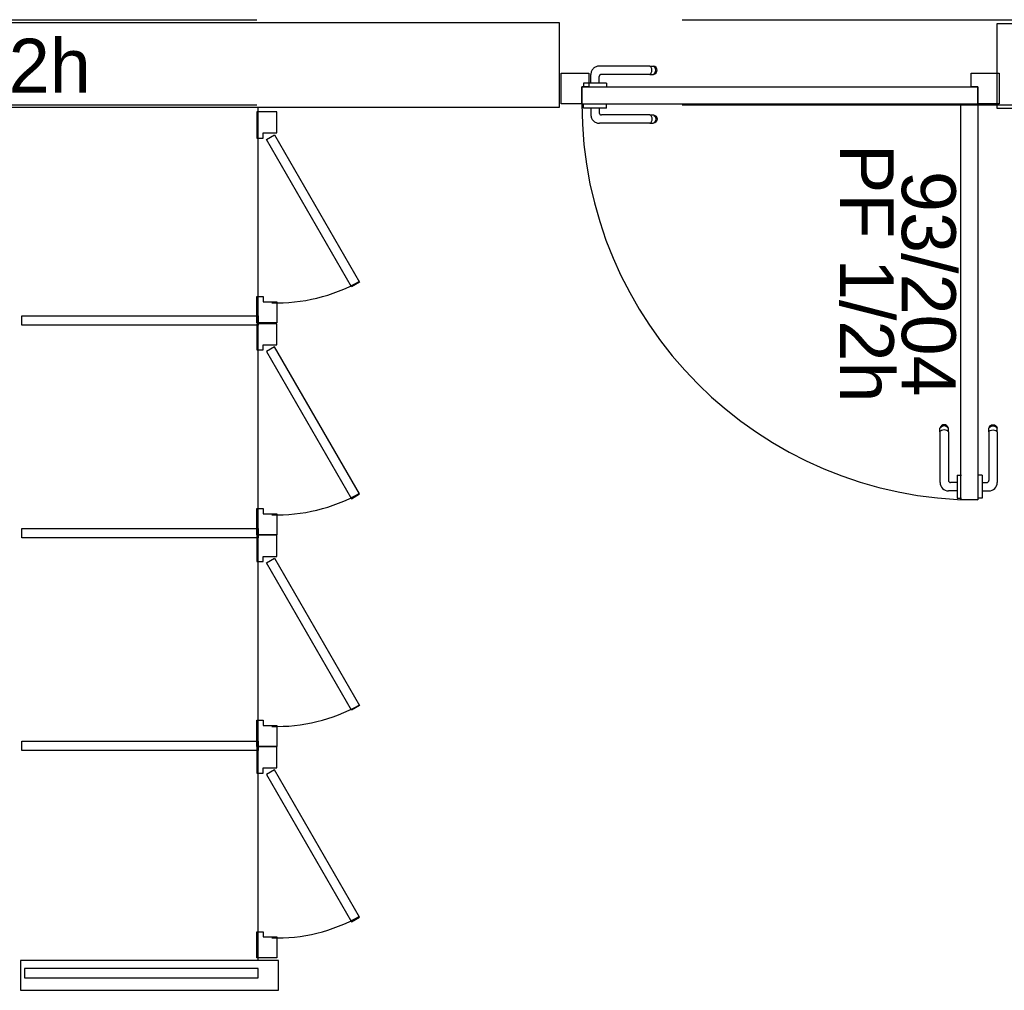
# Model space of a CAD drawing. Header units: millimetres. Extents: x -15 to 127, y -65 to 67.
# Tile 113 of 256: x 37.454 to 37.686, y -50.777 to -50.549. Entities that reach past the tile are written whole.
import ezdxf

# ---------------------------------------------------------------- set-up
doc = ezdxf.new("R2010")
doc.units = ezdxf.units.MM
doc.header["$MEASUREMENT"] = 0
doc.linetypes.add('PC_DASH_2', pattern=[0.125, 0.055556, -0.069444])
doc.linetypes.add('PC_DASH_3', pattern=[0.055556, 0.027778, -0.027778])
doc.layers.add('Calque 5', color=7, linetype='Continuous')
doc.styles.get("Standard").update_dxf_attribs({"font": 'BKANT.TTF'})

# ---------------------------------------------------------------- blocks, each defined once
blk = doc.blocks.new('PD_26719')
at = {"layer": 'Calque 5', "color": 0}
for p, q in [((13.89471, -36.79263), (13.89483, -36.79231)), ((13.89471, -36.79285), (13.89471, -36.79263)), ((13.89471, -36.79347), (13.89471, -36.79285)), ((13.89471, -36.79347), (13.89471, -36.8049)), ((13.89483, -36.79231), (13.89506, -36.79204)), ((13.89483, -36.79256), (13.89506, -36.79232)), ((13.89483, -36.7933), (13.89506, -36.79316)), ((13.89506, -36.79204), (13.89536, -36.79187)), ((13.89506, -36.79232), (13.89536, -36.79216)), ((13.89506, -36.79316), (13.89536, -36.79307)), ((13.89536, -36.79187), (13.8957, -36.79181)), ((13.89536, -36.79216), (13.8957, -36.79211)), ((13.89536, -36.79307), (13.8957, -36.79304)), ((13.8957, -36.79181), (13.89604, -36.79187)), ((13.8957, -36.79211), (13.89604, -36.79216)), ((13.8957, -36.79304), (13.89604, -36.79307)), ((13.89604, -36.79187), (13.89634, -36.79204)), ((13.89604, -36.79216), (13.89634, -36.79232)), ((13.89604, -36.79307), (13.89634, -36.79316)), ((13.89634, -36.79204), (13.89657, -36.79231)), ((13.89634, -36.79232), (13.89657, -36.79256)), ((13.89634, -36.79316), (13.89657, -36.7933)), ((13.89657, -36.79231), (13.89669, -36.79263)), ((13.89669, -36.79285), (13.89669, -36.79263)), ((13.89669, -36.79347), (13.89669, -36.79285)), ((13.89669, -36.79347), (13.89669, -36.80537)), ((13.89217, -36.80368), (13.89216, -36.80368)), ((13.89315, -36.80368), (13.89217, -36.80368)), ((13.89316, -36.80368), (13.89315, -36.80368)), ((13.89316, -36.80368), (13.89316, -36.80384)), ((13.89316, -36.80384), (13.89316, -36.80431)), ((13.89316, -36.80431), (13.89316, -36.80503)), ((13.89316, -36.80503), (13.89316, -36.80591)), ((13.89316, -36.8054), (13.89421, -36.8054)), ((13.89316, -36.80591), (13.89316, -36.80685)), ((13.89316, -36.80685), (13.89316, -36.80773)), ((13.89316, -36.80737), (13.89468, -36.80737)), ((13.89217, -36.80909), (13.89216, -36.80909)), ((13.89315, -36.80909), (13.89217, -36.80909)), ((13.89316, -36.80909), (13.89315, -36.80909)), ((13.89316, -36.80773), (13.89316, -36.80845)), ((13.89316, -36.80845), (13.89316, -36.80892)), ((13.89316, -36.80892), (13.89316, -36.80909))]:
    blk.add_line(p, q, dxfattribs=at)
for centre, radius in [((13.89421, -36.8049), 0.000501), ((13.89468, -36.80537), 0.002)]:
    blk.add_arc(centre, radius, 270, 0, dxfattribs=at)
blk = doc.blocks.new('PD_26720')
at = {"layer": 'Calque 5', "color": 0}
for p, q in [((13.88334, -36.79231), (13.88322, -36.79263)), ((13.88322, -36.79285), (13.88322, -36.79263)), ((13.88322, -36.79347), (13.88322, -36.79285)), ((13.88322, -36.79347), (13.88322, -36.80537)), ((13.88356, -36.79204), (13.88334, -36.79231)), ((13.88356, -36.79232), (13.88334, -36.79256)), ((13.88356, -36.79316), (13.88334, -36.7933)), ((13.88387, -36.79187), (13.88356, -36.79204)), ((13.88387, -36.79216), (13.88356, -36.79232)), ((13.88387, -36.79307), (13.88356, -36.79316)), ((13.88421, -36.79181), (13.88387, -36.79187)), ((13.88421, -36.79211), (13.88387, -36.79216)), ((13.88421, -36.79304), (13.88387, -36.79307)), ((13.88455, -36.79187), (13.88421, -36.79181)), ((13.88455, -36.79216), (13.88421, -36.79211)), ((13.88455, -36.79307), (13.88421, -36.79304)), ((13.88485, -36.79204), (13.88455, -36.79187)), ((13.88485, -36.79232), (13.88455, -36.79216)), ((13.88485, -36.79316), (13.88455, -36.79307)), ((13.88508, -36.79231), (13.88485, -36.79204)), ((13.88508, -36.79256), (13.88485, -36.79232)), ((13.88508, -36.7933), (13.88485, -36.79316)), ((13.88519, -36.79263), (13.88508, -36.79231)), ((13.88519, -36.79285), (13.88519, -36.79263)), ((13.88519, -36.79347), (13.88519, -36.79285)), ((13.88519, -36.79347), (13.88519, -36.8049)), ((13.88726, -36.80368), (13.88726, -36.80384)), ((13.88726, -36.80368), (13.88727, -36.80368)), ((13.88726, -36.80384), (13.88726, -36.80431)), ((13.88726, -36.80431), (13.88726, -36.80503)), ((13.88726, -36.80503), (13.88726, -36.80591)), ((13.88727, -36.80368), (13.88825, -36.80368)), ((13.88825, -36.80368), (13.88826, -36.80368)), ((13.88726, -36.80737), (13.88523, -36.80737)), ((13.88726, -36.8054), (13.8857, -36.8054)), ((13.88726, -36.80591), (13.88726, -36.80685)), ((13.88726, -36.80685), (13.88726, -36.80773)), ((13.88726, -36.80773), (13.88726, -36.80845)), ((13.88726, -36.80845), (13.88726, -36.80892)), ((13.88726, -36.80892), (13.88726, -36.80909)), ((13.88726, -36.80909), (13.88727, -36.80909)), ((13.88727, -36.80909), (13.88825, -36.80909)), ((13.88825, -36.80909), (13.88826, -36.80909))]:
    blk.add_line(p, q, dxfattribs=at)
for centre, radius in [((13.8857, -36.8049), 0.000501), ((13.88523, -36.80537), 0.002)]:
    blk.add_arc(centre, radius, 180, 270, dxfattribs=at)
blk = doc.blocks.new('PD_26718')
at = {"layer": 'Calque 5'}
for name in ['PD_26720', 'PD_26719']:
    blk.add_blockref(name, (0, 0), dxfattribs=at)
blk = doc.blocks.new('PD_26723')
at = {"layer": 'Calque 5', "color": 0, "linetype": 'PC_DASH_3'}
for p, q in [((13.79942, -36.71641), (13.79942, -36.7164)), ((13.79942, -36.71739), (13.79942, -36.71641)), ((13.80483, -36.71641), (13.80483, -36.7164)), ((13.80483, -36.71739), (13.80483, -36.71641)), ((13.79942, -36.7174), (13.79942, -36.71739)), ((13.79958, -36.7174), (13.79942, -36.7174)), ((13.80005, -36.7174), (13.79958, -36.7174)), ((13.80077, -36.7174), (13.80005, -36.7174)), ((13.80165, -36.7174), (13.80077, -36.7174)), ((13.80114, -36.7174), (13.80114, -36.71892)), ((13.80259, -36.7174), (13.80165, -36.7174)), ((13.80348, -36.7174), (13.80259, -36.7174)), ((13.80311, -36.7174), (13.80311, -36.71845)), ((13.8042, -36.7174), (13.80348, -36.7174)), ((13.81504, -36.71895), (13.80361, -36.71895)), ((13.80466, -36.7174), (13.8042, -36.7174)), ((13.80483, -36.7174), (13.80466, -36.7174)), ((13.80483, -36.7174), (13.80483, -36.71739)), ((13.81504, -36.71895), (13.81565, -36.71895)), ((13.81521, -36.71907), (13.81535, -36.71929)), ((13.81535, -36.71929), (13.81544, -36.71959)), ((13.81565, -36.71895), (13.81587, -36.71895)), ((13.81587, -36.71895), (13.8162, -36.71907)), ((13.81595, -36.71907), (13.81619, -36.71929)), ((13.81619, -36.71929), (13.81634, -36.71959)), ((13.8162, -36.71907), (13.81647, -36.71929)), ((13.81647, -36.71929), (13.81664, -36.71959)), ((13.81504, -36.72092), (13.80314, -36.72092)), ((13.81504, -36.72092), (13.81565, -36.72092)), ((13.81535, -36.72058), (13.81521, -36.7208)), ((13.81544, -36.72028), (13.81535, -36.72058)), ((13.81544, -36.71959), (13.81547, -36.71994)), ((13.81547, -36.71994), (13.81544, -36.72028)), ((13.81565, -36.72092), (13.81587, -36.72092)), ((13.8162, -36.7208), (13.81587, -36.72092)), ((13.81619, -36.72058), (13.81595, -36.7208)), ((13.81634, -36.72028), (13.81619, -36.72058)), ((13.81647, -36.72058), (13.8162, -36.7208)), ((13.81634, -36.71959), (13.8164, -36.71994)), ((13.8164, -36.71994), (13.81634, -36.72028)), ((13.81664, -36.72028), (13.81647, -36.72058)), ((13.81664, -36.71959), (13.8167, -36.71994)), ((13.8167, -36.71994), (13.81664, -36.72028))]:
    blk.add_line(p, q, dxfattribs=at)
for centre, radius in [((13.80314, -36.71892), 0.002), ((13.80361, -36.71845), 0.000501)]:
    blk.add_arc(centre, radius, 180, 270, dxfattribs=at)
blk = doc.blocks.new('PD_26724')
at = {"layer": 'Calque 5', "color": 0, "linetype": 'PC_DASH_3'}
for p, q in [((13.81504, -36.70746), (13.80314, -36.70746)), ((13.81504, -36.70746), (13.81565, -36.70746)), ((13.81535, -36.7078), (13.81521, -36.70758)), ((13.81544, -36.7081), (13.81535, -36.7078)), ((13.81565, -36.70746), (13.81587, -36.70746)), ((13.8162, -36.70758), (13.81587, -36.70746)), ((13.81619, -36.7078), (13.81595, -36.70758)), ((13.81634, -36.7081), (13.81619, -36.7078)), ((13.81647, -36.7078), (13.8162, -36.70758)), ((13.81664, -36.7081), (13.81647, -36.7078)), ((13.80114, -36.71149), (13.80114, -36.70946)), ((13.80311, -36.71149), (13.80311, -36.70993)), ((13.81504, -36.70943), (13.80361, -36.70943)), ((13.81504, -36.70943), (13.81565, -36.70943)), ((13.81521, -36.70931), (13.81535, -36.70909)), ((13.81535, -36.70909), (13.81544, -36.70879)), ((13.81547, -36.70844), (13.81544, -36.7081)), ((13.81544, -36.70879), (13.81547, -36.70844)), ((13.81565, -36.70943), (13.81587, -36.70943)), ((13.81587, -36.70943), (13.8162, -36.70931)), ((13.81595, -36.70931), (13.81619, -36.70909)), ((13.81619, -36.70909), (13.81634, -36.70879)), ((13.8162, -36.70931), (13.81647, -36.70909)), ((13.8164, -36.70844), (13.81634, -36.7081)), ((13.81634, -36.70879), (13.8164, -36.70844)), ((13.81647, -36.70909), (13.81664, -36.70879)), ((13.8167, -36.70844), (13.81664, -36.7081)), ((13.81664, -36.70879), (13.8167, -36.70844)), ((13.79958, -36.71149), (13.79942, -36.71149)), ((13.79942, -36.71149), (13.79942, -36.7115)), ((13.79942, -36.7115), (13.79942, -36.71248)), ((13.79942, -36.71248), (13.79942, -36.71249)), ((13.80005, -36.71149), (13.79958, -36.71149)), ((13.80077, -36.71149), (13.80005, -36.71149)), ((13.80165, -36.71149), (13.80077, -36.71149)), ((13.80259, -36.71149), (13.80165, -36.71149)), ((13.80348, -36.71149), (13.80259, -36.71149)), ((13.8042, -36.71149), (13.80348, -36.71149)), ((13.80466, -36.71149), (13.8042, -36.71149)), ((13.80483, -36.71149), (13.80466, -36.71149)), ((13.80483, -36.71149), (13.80483, -36.7115)), ((13.80483, -36.7115), (13.80483, -36.71248)), ((13.80483, -36.71248), (13.80483, -36.71249))]:
    blk.add_line(p, q, dxfattribs=at)
for centre, radius in [((13.80314, -36.70946), 0.002), ((13.80361, -36.70993), 0.000501)]:
    blk.add_arc(centre, radius, 90, 180, dxfattribs=at)
blk = doc.blocks.new('PD_26722')
at = {"layer": 'Calque 5'}
for name in ['PD_26724', 'PD_26723']:
    blk.add_blockref(name, (0, 0), dxfattribs=at)
blk = doc.blocks.new('PD_26721')
at = {"layer": 'Calque 5', "color": 0, "linetype": 'PC_DASH_3'}
blk.add_lwpolyline([(13.79902, -36.7164), (13.79902, -36.71239), (13.89215, -36.71239), (13.89215, -36.7164), (13.79902, -36.7164)], dxfattribs=at)
at = {"layer": 'Calque 5'}
blk.add_blockref('PD_26722', (0, 0), dxfattribs=at)
blk = doc.blocks.new('PD_26717')
at = {"layer": 'Calque 5', "color": 0}
for points in [[(13.79418, -36.70915), (13.80063, -36.70915), (13.80063, -36.71235), (13.79904, -36.71235), (13.79904, -36.71636), (13.79418, -36.71636), (13.79418, -36.70915)], [(13.89216, -36.71235), (13.89057, -36.71235), (13.89057, -36.70915), (13.89717, -36.70915), (13.89717, -36.71636), (13.89216, -36.71636), (13.89216, -36.71235)], [(13.89216, -36.80949), (13.88816, -36.80949), (13.88816, -36.71636), (13.89216, -36.71636), (13.89216, -36.80949)]]:
    blk.add_lwpolyline(points, dxfattribs=at)
blk.add_arc((13.89216, -36.71636), 0.09313, 180, 270, dxfattribs=at)
at = {"layer": 'Calque 5'}
for name in ['PD_26721', 'PD_26718']:
    blk.add_blockref(name, (0, 0), dxfattribs=at)
blk = doc.blocks.new('PD_27099')
at = {"layer": 'Calque 5', "color": 0}
for points in [[(13.7273, -36.81781), (13.7226, -36.81781), (13.7226, -36.82398), (13.72409, -36.82398), (13.72409, -36.82276), (13.7273, -36.82276), (13.7273, -36.81781)], [(13.74486, -36.85896), (13.72486, -36.82431), (13.72676, -36.82321), (13.74676, -36.85786), (13.74486, -36.85896)], [(13.7273, -36.86746), (13.7226, -36.86746), (13.7226, -36.86129), (13.72409, -36.86129), (13.72409, -36.86251), (13.7273, -36.86251), (13.7273, -36.86746)]]:
    blk.add_lwpolyline(points, dxfattribs=at)
blk.add_arc((13.7273, -36.82276), 0.04, 268.3201, 299.0122, dxfattribs=at)
blk = doc.blocks.new('PD_27100')
at = {"layer": 'Calque 5', "color": 0}
for points in [[(13.7273, -36.76806), (13.7226, -36.76806), (13.7226, -36.77423), (13.72409, -36.77423), (13.72409, -36.77301), (13.7273, -36.77301), (13.7273, -36.76806)], [(13.74676, -36.8081), (13.72676, -36.77346), (13.72486, -36.77456), (13.74486, -36.8092), (13.74676, -36.8081)], [(13.7273, -36.8177), (13.7226, -36.8177), (13.7226, -36.81153), (13.72409, -36.81153), (13.72409, -36.81275), (13.7273, -36.81275), (13.7273, -36.8177)]]:
    blk.add_lwpolyline(points, dxfattribs=at)
blk.add_arc((13.7273, -36.77301), 0.04, 268.3201, 299.0122, dxfattribs=at)
blk = doc.blocks.new('PD_27101')
at = {"layer": 'Calque 5', "color": 0}
for points in [[(13.7273, -36.86756), (13.7226, -36.86756), (13.7226, -36.87373), (13.72409, -36.87373), (13.72409, -36.8725), (13.7273, -36.8725), (13.7273, -36.86756)], [(13.74676, -36.9076), (13.72676, -36.87296), (13.72486, -36.87406), (13.74486, -36.9087), (13.74676, -36.9076)], [(13.7273, -36.9172), (13.7226, -36.9172), (13.7226, -36.91103), (13.72409, -36.91103), (13.72409, -36.91225), (13.7273, -36.91225), (13.7273, -36.9172)]]:
    blk.add_lwpolyline(points, dxfattribs=at)
blk.add_arc((13.7273, -36.8725), 0.04, 268.3201, 299.0122, dxfattribs=at)
blk = doc.blocks.new('PD_27102')
at = {"layer": 'Calque 5', "color": 0}
for points in [[(13.7273, -36.71822), (13.7226, -36.71822), (13.7226, -36.72439), (13.72409, -36.72439), (13.72409, -36.72316), (13.7273, -36.72316), (13.7273, -36.71822)], [(13.74486, -36.75936), (13.72486, -36.72472), (13.72676, -36.72362), (13.74676, -36.75826), (13.74486, -36.75936)], [(13.7273, -36.76786), (13.7226, -36.76786), (13.7226, -36.76169), (13.72409, -36.76169), (13.72409, -36.76291), (13.7273, -36.76291), (13.7273, -36.76786)]]:
    blk.add_lwpolyline(points, dxfattribs=at)
blk.add_arc((13.7273, -36.72316), 0.04, 268.3201, 299.0122, dxfattribs=at)
blk = doc.blocks.new('PD_27098')
at = {"layer": 'Calque 5', "color": 0}
blk.add_line((13.72295, -36.91781), (13.72295, -36.71721), dxfattribs=at)
for points in [[(13.66732, -36.76841), (13.66732, -36.76621), (13.72295, -36.76621), (13.72295, -36.76841), (13.66732, -36.76841)], [(13.66732, -36.81841), (13.66732, -36.81621), (13.72295, -36.81621), (13.72295, -36.81841), (13.66732, -36.81841)], [(13.66732, -36.86841), (13.66732, -36.86621), (13.72295, -36.86621), (13.72295, -36.86841), (13.66732, -36.86841)], [(13.66703, -36.92481), (13.72771, -36.92481), (13.72771, -36.91781), (13.66703, -36.91781), (13.66703, -36.92481)], [(13.66795, -36.92189), (13.72295, -36.92189), (13.72295, -36.91969), (13.66795, -36.91969), (13.66795, -36.92189)]]:
    blk.add_lwpolyline(points, dxfattribs=at)
at = {"layer": 'Calque 5'}
for name in ['PD_27102', 'PD_27100', 'PD_27099', 'PD_27101']:
    blk.add_blockref(name, (0, 0), dxfattribs=at)
blk = doc.blocks.new('PD_28062')
at = {"layer": 'Calque 5', "color": 0}
for p, q in [((13.89471, -36.79263), (13.89483, -36.79231)), ((13.89471, -36.79285), (13.89471, -36.79263)), ((13.89471, -36.79347), (13.89471, -36.79285)), ((13.89471, -36.79347), (13.89471, -36.8049)), ((13.89483, -36.79231), (13.89506, -36.79204)), ((13.89483, -36.79256), (13.89506, -36.79232)), ((13.89483, -36.7933), (13.89506, -36.79316)), ((13.89506, -36.79204), (13.89536, -36.79187)), ((13.89506, -36.79232), (13.89536, -36.79216)), ((13.89506, -36.79316), (13.89536, -36.79307)), ((13.89536, -36.79187), (13.8957, -36.79181)), ((13.89536, -36.79216), (13.8957, -36.79211)), ((13.89536, -36.79307), (13.8957, -36.79304)), ((13.8957, -36.79181), (13.89604, -36.79187)), ((13.8957, -36.79211), (13.89604, -36.79216)), ((13.8957, -36.79304), (13.89604, -36.79307)), ((13.89604, -36.79187), (13.89634, -36.79204)), ((13.89604, -36.79216), (13.89634, -36.79232)), ((13.89604, -36.79307), (13.89634, -36.79316)), ((13.89634, -36.79204), (13.89657, -36.79231)), ((13.89634, -36.79232), (13.89657, -36.79256)), ((13.89634, -36.79316), (13.89657, -36.7933)), ((13.89657, -36.79231), (13.89669, -36.79263)), ((13.89669, -36.79285), (13.89669, -36.79263)), ((13.89669, -36.79347), (13.89669, -36.79285)), ((13.89669, -36.79347), (13.89669, -36.80537)), ((13.89217, -36.80368), (13.89216, -36.80368)), ((13.89315, -36.80368), (13.89217, -36.80368)), ((13.89316, -36.80368), (13.89315, -36.80368)), ((13.89316, -36.80368), (13.89316, -36.80384)), ((13.89316, -36.80384), (13.89316, -36.80431)), ((13.89316, -36.80431), (13.89316, -36.80503)), ((13.89316, -36.80503), (13.89316, -36.80591)), ((13.89316, -36.8054), (13.89421, -36.8054)), ((13.89316, -36.80591), (13.89316, -36.80685)), ((13.89316, -36.80685), (13.89316, -36.80773)), ((13.89316, -36.80737), (13.89468, -36.80737)), ((13.89217, -36.80909), (13.89216, -36.80909)), ((13.89315, -36.80909), (13.89217, -36.80909)), ((13.89316, -36.80909), (13.89315, -36.80909)), ((13.89316, -36.80773), (13.89316, -36.80845)), ((13.89316, -36.80845), (13.89316, -36.80892)), ((13.89316, -36.80892), (13.89316, -36.80909))]:
    blk.add_line(p, q, dxfattribs=at)
for centre, radius in [((13.89421, -36.8049), 0.000501), ((13.89468, -36.80537), 0.002)]:
    blk.add_arc(centre, radius, 270, 0, dxfattribs=at)
blk = doc.blocks.new('PD_28063')
at = {"layer": 'Calque 5', "color": 0}
for p, q in [((13.88334, -36.79231), (13.88322, -36.79263)), ((13.88322, -36.79285), (13.88322, -36.79263)), ((13.88322, -36.79347), (13.88322, -36.79285)), ((13.88322, -36.79347), (13.88322, -36.80537)), ((13.88356, -36.79204), (13.88334, -36.79231)), ((13.88356, -36.79232), (13.88334, -36.79256)), ((13.88356, -36.79316), (13.88334, -36.7933)), ((13.88387, -36.79187), (13.88356, -36.79204)), ((13.88387, -36.79216), (13.88356, -36.79232)), ((13.88387, -36.79307), (13.88356, -36.79316)), ((13.88421, -36.79181), (13.88387, -36.79187)), ((13.88421, -36.79211), (13.88387, -36.79216)), ((13.88421, -36.79304), (13.88387, -36.79307)), ((13.88455, -36.79187), (13.88421, -36.79181)), ((13.88455, -36.79216), (13.88421, -36.79211)), ((13.88455, -36.79307), (13.88421, -36.79304)), ((13.88485, -36.79204), (13.88455, -36.79187)), ((13.88485, -36.79232), (13.88455, -36.79216)), ((13.88485, -36.79316), (13.88455, -36.79307)), ((13.88508, -36.79231), (13.88485, -36.79204)), ((13.88508, -36.79256), (13.88485, -36.79232)), ((13.88508, -36.7933), (13.88485, -36.79316)), ((13.88519, -36.79263), (13.88508, -36.79231)), ((13.88519, -36.79285), (13.88519, -36.79263)), ((13.88519, -36.79347), (13.88519, -36.79285)), ((13.88519, -36.79347), (13.88519, -36.8049)), ((13.88726, -36.80368), (13.88726, -36.80384)), ((13.88726, -36.80368), (13.88727, -36.80368)), ((13.88726, -36.80384), (13.88726, -36.80431)), ((13.88726, -36.80431), (13.88726, -36.80503)), ((13.88726, -36.80503), (13.88726, -36.80591)), ((13.88727, -36.80368), (13.88825, -36.80368)), ((13.88825, -36.80368), (13.88826, -36.80368)), ((13.88726, -36.80737), (13.88523, -36.80737)), ((13.88726, -36.8054), (13.8857, -36.8054)), ((13.88726, -36.80591), (13.88726, -36.80685)), ((13.88726, -36.80685), (13.88726, -36.80773)), ((13.88726, -36.80773), (13.88726, -36.80845)), ((13.88726, -36.80845), (13.88726, -36.80892)), ((13.88726, -36.80892), (13.88726, -36.80909)), ((13.88726, -36.80909), (13.88727, -36.80909)), ((13.88727, -36.80909), (13.88825, -36.80909)), ((13.88825, -36.80909), (13.88826, -36.80909))]:
    blk.add_line(p, q, dxfattribs=at)
for centre, radius in [((13.8857, -36.8049), 0.000501), ((13.88523, -36.80537), 0.002)]:
    blk.add_arc(centre, radius, 180, 270, dxfattribs=at)
blk = doc.blocks.new('PD_28061')
at = {"layer": 'Calque 5'}
for name in ['PD_28063', 'PD_28062']:
    blk.add_blockref(name, (0, 0), dxfattribs=at)
blk = doc.blocks.new('PD_28066')
at = {"layer": 'Calque 5', "color": 0, "linetype": 'PC_DASH_3'}
for p, q in [((13.79942, -36.71641), (13.79942, -36.7164)), ((13.79942, -36.71739), (13.79942, -36.71641)), ((13.80483, -36.71641), (13.80483, -36.7164)), ((13.80483, -36.71739), (13.80483, -36.71641)), ((13.79942, -36.7174), (13.79942, -36.71739)), ((13.79958, -36.7174), (13.79942, -36.7174)), ((13.80005, -36.7174), (13.79958, -36.7174)), ((13.80077, -36.7174), (13.80005, -36.7174)), ((13.80165, -36.7174), (13.80077, -36.7174)), ((13.80114, -36.7174), (13.80114, -36.71892)), ((13.80259, -36.7174), (13.80165, -36.7174)), ((13.80348, -36.7174), (13.80259, -36.7174)), ((13.80311, -36.7174), (13.80311, -36.71845)), ((13.8042, -36.7174), (13.80348, -36.7174)), ((13.81504, -36.71895), (13.80361, -36.71895)), ((13.80466, -36.7174), (13.8042, -36.7174)), ((13.80483, -36.7174), (13.80466, -36.7174)), ((13.80483, -36.7174), (13.80483, -36.71739)), ((13.81504, -36.71895), (13.81565, -36.71895)), ((13.81521, -36.71907), (13.81535, -36.71929)), ((13.81535, -36.71929), (13.81544, -36.71959)), ((13.81565, -36.71895), (13.81587, -36.71895)), ((13.81587, -36.71895), (13.8162, -36.71907)), ((13.81595, -36.71907), (13.81619, -36.71929)), ((13.81619, -36.71929), (13.81634, -36.71959)), ((13.8162, -36.71907), (13.81647, -36.71929)), ((13.81647, -36.71929), (13.81664, -36.71959)), ((13.81504, -36.72092), (13.80314, -36.72092)), ((13.81504, -36.72092), (13.81565, -36.72092)), ((13.81535, -36.72058), (13.81521, -36.7208)), ((13.81544, -36.72028), (13.81535, -36.72058)), ((13.81544, -36.71959), (13.81547, -36.71994)), ((13.81547, -36.71994), (13.81544, -36.72028)), ((13.81565, -36.72092), (13.81587, -36.72092)), ((13.8162, -36.7208), (13.81587, -36.72092)), ((13.81619, -36.72058), (13.81595, -36.7208)), ((13.81634, -36.72028), (13.81619, -36.72058)), ((13.81647, -36.72058), (13.8162, -36.7208)), ((13.81634, -36.71959), (13.8164, -36.71994)), ((13.8164, -36.71994), (13.81634, -36.72028)), ((13.81664, -36.72028), (13.81647, -36.72058)), ((13.81664, -36.71959), (13.8167, -36.71994)), ((13.8167, -36.71994), (13.81664, -36.72028))]:
    blk.add_line(p, q, dxfattribs=at)
for centre, radius in [((13.80314, -36.71892), 0.002), ((13.80361, -36.71845), 0.000501)]:
    blk.add_arc(centre, radius, 180, 270, dxfattribs=at)
blk = doc.blocks.new('PD_28067')
at = {"layer": 'Calque 5', "color": 0, "linetype": 'PC_DASH_3'}
for p, q in [((13.81504, -36.70746), (13.80314, -36.70746)), ((13.81504, -36.70746), (13.81565, -36.70746)), ((13.81535, -36.7078), (13.81521, -36.70758)), ((13.81544, -36.7081), (13.81535, -36.7078)), ((13.81565, -36.70746), (13.81587, -36.70746)), ((13.8162, -36.70758), (13.81587, -36.70746)), ((13.81619, -36.7078), (13.81595, -36.70758)), ((13.81634, -36.7081), (13.81619, -36.7078)), ((13.81647, -36.7078), (13.8162, -36.70758)), ((13.81664, -36.7081), (13.81647, -36.7078)), ((13.80114, -36.71149), (13.80114, -36.70946)), ((13.80311, -36.71149), (13.80311, -36.70993)), ((13.81504, -36.70943), (13.80361, -36.70943)), ((13.81504, -36.70943), (13.81565, -36.70943)), ((13.81521, -36.70931), (13.81535, -36.70909)), ((13.81535, -36.70909), (13.81544, -36.70879)), ((13.81547, -36.70844), (13.81544, -36.7081)), ((13.81544, -36.70879), (13.81547, -36.70844)), ((13.81565, -36.70943), (13.81587, -36.70943)), ((13.81587, -36.70943), (13.8162, -36.70931)), ((13.81595, -36.70931), (13.81619, -36.70909)), ((13.81619, -36.70909), (13.81634, -36.70879)), ((13.8162, -36.70931), (13.81647, -36.70909)), ((13.8164, -36.70844), (13.81634, -36.7081)), ((13.81634, -36.70879), (13.8164, -36.70844)), ((13.81647, -36.70909), (13.81664, -36.70879)), ((13.8167, -36.70844), (13.81664, -36.7081)), ((13.81664, -36.70879), (13.8167, -36.70844)), ((13.79958, -36.71149), (13.79942, -36.71149)), ((13.79942, -36.71149), (13.79942, -36.7115)), ((13.79942, -36.7115), (13.79942, -36.71248)), ((13.79942, -36.71248), (13.79942, -36.71249)), ((13.80005, -36.71149), (13.79958, -36.71149)), ((13.80077, -36.71149), (13.80005, -36.71149)), ((13.80165, -36.71149), (13.80077, -36.71149)), ((13.80259, -36.71149), (13.80165, -36.71149)), ((13.80348, -36.71149), (13.80259, -36.71149)), ((13.8042, -36.71149), (13.80348, -36.71149)), ((13.80466, -36.71149), (13.8042, -36.71149)), ((13.80483, -36.71149), (13.80466, -36.71149)), ((13.80483, -36.71149), (13.80483, -36.7115)), ((13.80483, -36.7115), (13.80483, -36.71248)), ((13.80483, -36.71248), (13.80483, -36.71249))]:
    blk.add_line(p, q, dxfattribs=at)
for centre, radius in [((13.80314, -36.70946), 0.002), ((13.80361, -36.70993), 0.000501)]:
    blk.add_arc(centre, radius, 90, 180, dxfattribs=at)
blk = doc.blocks.new('PD_28065')
at = {"layer": 'Calque 5'}
for name in ['PD_28067', 'PD_28066']:
    blk.add_blockref(name, (0, 0), dxfattribs=at)
blk = doc.blocks.new('PD_28064')
at = {"layer": 'Calque 5', "color": 0, "linetype": 'PC_DASH_3'}
blk.add_lwpolyline([(13.79902, -36.7164), (13.79902, -36.71239), (13.89215, -36.71239), (13.89215, -36.7164), (13.79902, -36.7164)], dxfattribs=at)
at = {"layer": 'Calque 5'}
blk.add_blockref('PD_28065', (0, 0), dxfattribs=at)
blk = doc.blocks.new('PD_28060')
at = {"layer": 'Calque 5', "color": 0}
for points in [[(13.79418, -36.70915), (13.80063, -36.70915), (13.80063, -36.71235), (13.79904, -36.71235), (13.79904, -36.71636), (13.79418, -36.71636), (13.79418, -36.70915)], [(13.89216, -36.71235), (13.89057, -36.71235), (13.89057, -36.70915), (13.89717, -36.70915), (13.89717, -36.71636), (13.89216, -36.71636), (13.89216, -36.71235)], [(13.89216, -36.80949), (13.88816, -36.80949), (13.88816, -36.71636), (13.89216, -36.71636), (13.89216, -36.80949)]]:
    blk.add_lwpolyline(points, dxfattribs=at)
blk.add_arc((13.89216, -36.71636), 0.09313, 180, 270, dxfattribs=at)
at = {"layer": 'Calque 5'}
for name in ['PD_28064', 'PD_28061']:
    blk.add_blockref(name, (0, 0), dxfattribs=at)
blk = doc.blocks.new('PD_28442')
at = {"layer": 'Calque 5', "color": 0}
for points in [[(13.7273, -36.81781), (13.7226, -36.81781), (13.7226, -36.82398), (13.72409, -36.82398), (13.72409, -36.82276), (13.7273, -36.82276), (13.7273, -36.81781)], [(13.74486, -36.85896), (13.72486, -36.82431), (13.72676, -36.82321), (13.74676, -36.85786), (13.74486, -36.85896)], [(13.7273, -36.86746), (13.7226, -36.86746), (13.7226, -36.86129), (13.72409, -36.86129), (13.72409, -36.86251), (13.7273, -36.86251), (13.7273, -36.86746)]]:
    blk.add_lwpolyline(points, dxfattribs=at)
blk.add_arc((13.7273, -36.82276), 0.04, 268.3201, 299.0122, dxfattribs=at)
blk = doc.blocks.new('PD_28443')
at = {"layer": 'Calque 5', "color": 0}
for points in [[(13.7273, -36.76806), (13.7226, -36.76806), (13.7226, -36.77423), (13.72409, -36.77423), (13.72409, -36.77301), (13.7273, -36.77301), (13.7273, -36.76806)], [(13.74676, -36.8081), (13.72676, -36.77346), (13.72486, -36.77456), (13.74486, -36.8092), (13.74676, -36.8081)], [(13.7273, -36.8177), (13.7226, -36.8177), (13.7226, -36.81153), (13.72409, -36.81153), (13.72409, -36.81275), (13.7273, -36.81275), (13.7273, -36.8177)]]:
    blk.add_lwpolyline(points, dxfattribs=at)
blk.add_arc((13.7273, -36.77301), 0.04, 268.3201, 299.0122, dxfattribs=at)
blk = doc.blocks.new('PD_28444')
at = {"layer": 'Calque 5', "color": 0}
for points in [[(13.7273, -36.86756), (13.7226, -36.86756), (13.7226, -36.87373), (13.72409, -36.87373), (13.72409, -36.8725), (13.7273, -36.8725), (13.7273, -36.86756)], [(13.74676, -36.9076), (13.72676, -36.87296), (13.72486, -36.87406), (13.74486, -36.9087), (13.74676, -36.9076)], [(13.7273, -36.9172), (13.7226, -36.9172), (13.7226, -36.91103), (13.72409, -36.91103), (13.72409, -36.91225), (13.7273, -36.91225), (13.7273, -36.9172)]]:
    blk.add_lwpolyline(points, dxfattribs=at)
blk.add_arc((13.7273, -36.8725), 0.04, 268.3201, 299.0122, dxfattribs=at)
blk = doc.blocks.new('PD_28445')
at = {"layer": 'Calque 5', "color": 0}
for points in [[(13.7273, -36.71822), (13.7226, -36.71822), (13.7226, -36.72439), (13.72409, -36.72439), (13.72409, -36.72316), (13.7273, -36.72316), (13.7273, -36.71822)], [(13.74486, -36.75936), (13.72486, -36.72472), (13.72676, -36.72362), (13.74676, -36.75826), (13.74486, -36.75936)], [(13.7273, -36.76786), (13.7226, -36.76786), (13.7226, -36.76169), (13.72409, -36.76169), (13.72409, -36.76291), (13.7273, -36.76291), (13.7273, -36.76786)]]:
    blk.add_lwpolyline(points, dxfattribs=at)
blk.add_arc((13.7273, -36.72316), 0.04, 268.3201, 299.0122, dxfattribs=at)
blk = doc.blocks.new('PD_28441')
at = {"layer": 'Calque 5', "color": 0}
blk.add_line((13.72295, -36.91781), (13.72295, -36.71721), dxfattribs=at)
for points in [[(13.66732, -36.76841), (13.66732, -36.76621), (13.72295, -36.76621), (13.72295, -36.76841), (13.66732, -36.76841)], [(13.66732, -36.81841), (13.66732, -36.81621), (13.72295, -36.81621), (13.72295, -36.81841), (13.66732, -36.81841)], [(13.66732, -36.86841), (13.66732, -36.86621), (13.72295, -36.86621), (13.72295, -36.86841), (13.66732, -36.86841)], [(13.66703, -36.92481), (13.72771, -36.92481), (13.72771, -36.91781), (13.66703, -36.91781), (13.66703, -36.92481)], [(13.66795, -36.92189), (13.72295, -36.92189), (13.72295, -36.91969), (13.66795, -36.91969), (13.66795, -36.92189)]]:
    blk.add_lwpolyline(points, dxfattribs=at)
at = {"layer": 'Calque 5'}
for name in ['PD_28445', 'PD_28443', 'PD_28442', 'PD_28444']:
    blk.add_blockref(name, (0, 0), dxfattribs=at)

msp = doc.modelspace()

# ---------------------------------------------------------------- linework, layer by layer
at = {"layer": 'Calque 5', "color": 0, "linetype": 'PC_DASH_2'}
for p, q in [((36.20978, -50.54914), (38.96649, -50.54914)), ((36.20978, -50.54914), (38.96649, -50.54914)), ((36.20978, -50.56914), (38.96649, -50.56914)), ((36.20978, -50.56914), (38.96649, -50.56914))]:
    msp.add_line(p, q, dxfattribs=at)
at = {"layer": 'Calque 5', "color": 0}
for points in [[(37.31747, -50.56982), (37.31747, -50.54982), (37.58082, -50.54982), (37.58082, -50.56982), (37.31747, -50.56982)], [(37.31747, -50.56982), (37.31747, -50.54982), (37.58082, -50.54982), (37.58082, -50.56982), (37.31747, -50.56982)], [(37.68381, -50.55001), (37.87695, -50.55001), (37.87695, -50.57001), (37.68381, -50.57001), (37.68381, -50.55001)], [(37.68381, -50.55001), (37.87695, -50.55001), (37.87695, -50.57001), (37.68381, -50.57001), (37.68381, -50.55001)]]:
    msp.add_lwpolyline(points, dxfattribs=at)

# ---------------------------------------------------------------- block references
at = {"layer": 'Calque 5'}
for name in ['PD_26717', 'PD_28060', 'PD_27098', 'PD_28441']:
    msp.add_blockref(name, (23.78716, -13.85257), dxfattribs=at)

# ---------------------------------------------------------------- texts
at = {"layer": 'Calque 5', "color": 0, "insert": (37.409, -50.55361), "char_height": 0.012678, "width": 0.0705556, "attachment_point": 1}
msp.add_mtext('{\\fArial|b0|i0|c0|p34;\\W0.98;CF 1/2h}', dxfattribs=at)
msp.add_mtext('{\\fArial|b0|i0|c0|p34;\\W0.98;CF 1/2h}', dxfattribs=at)
at = {"layer": 'Calque 5', "color": 0, "char_height": 0.012678, "attachment_point": 1, "rotation": 270}
for s, insert, width in [('{\\fArial|b0|i0|c0|p34;\\W0.98;PF 1/2h}', (37.65953, -50.57838), 0.0705556), ('{\\fArial|b0|i0|c0|p34;\\W0.98;PF 1/2h}', (37.65953, -50.57838), 0.0705556), ('{\\fArial|b0|i0|c0|p34;\\W0.98;93/204}', (37.67409, -50.5847), 0.0529167), ('{\\fArial|b0|i0|c0|p34;\\W0.98;93/204}', (37.67409, -50.5847), 0.0529167)]:
    msp.add_mtext(s, dxfattribs=dict(at, insert=insert, width=width))

doc.saveas('drawing.dxf')
